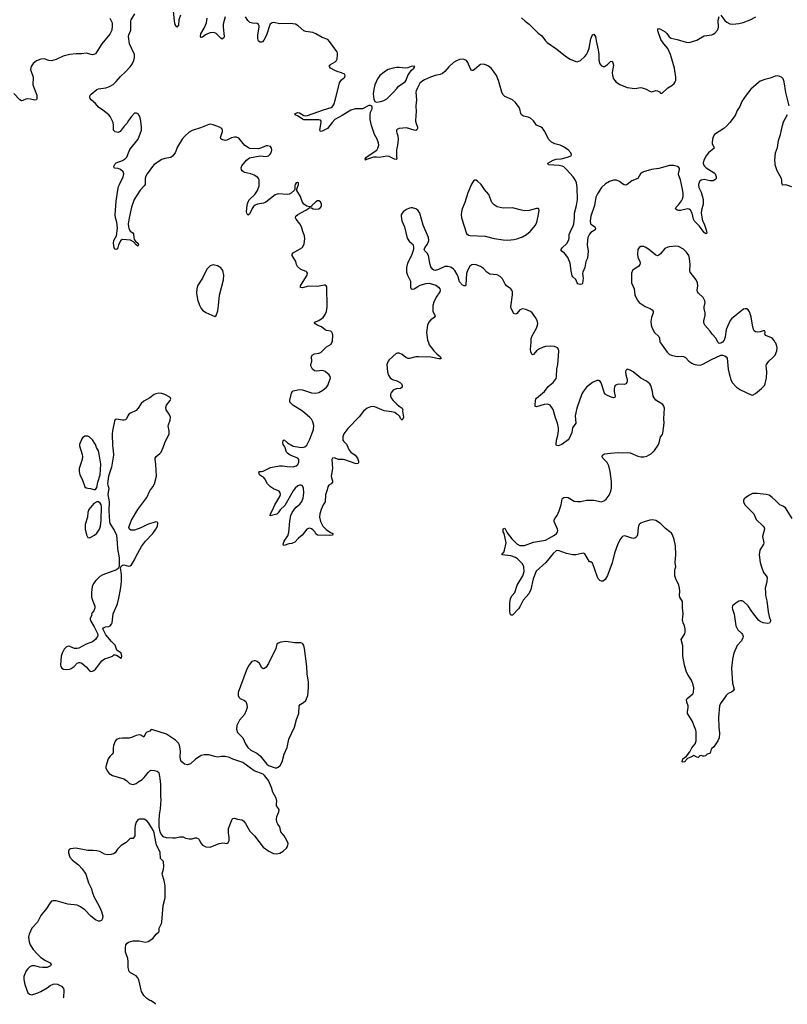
# Model space of a CAD drawing. Header units: inches. Extents: x 1174277 to 1307032, y 522670 to 678486.
# Tile 3 of 121: x 1185008 to 1195170, y 531242 to 544271. Entities that reach past the tile are written whole.
import ezdxf

# ---------------------------------------------------------------- set-up
doc = ezdxf.new("R2010")
doc.units = ezdxf.units.IN
doc.header["$MEASUREMENT"] = 0
for name, color, linetype in [('B1583', 7, 'Continuous'), ('B1584', 7, 'Continuous'), ('B1593', 7, 'Continuous'), ('B1594', 7, 'Continuous')]:
    doc.layers.add(name, color=color, linetype=linetype)

msp = doc.modelspace()

# ---------------------------------------------------------------- linework, layer by layer
at = {"layer": 'B1583', "color": 6}
for points, elevation in [([(1190000, 539053), (1189972, 539072), (1189930, 539083), (1189833, 539093), (1189710, 539149), (1189690, 539153), (1189650, 539148), (1189610, 539132), (1189558, 539090), (1189503, 539017), (1189350, 538859), (1189300, 538790), (1189285, 538750), (1189287, 538707), (1189298, 538690), (1189334, 538654), (1189370, 538573), (1189390, 538549), (1189450, 538510), (1189479, 538470), (1189494, 538430), (1189494, 538406), (1189490, 538398), (1189470, 538393), (1189450, 538396), (1189314, 538446), (1189290, 538451), (1189230, 538453), (1189170, 538473), (1189150, 538470), (1189139, 538450), (1189151, 538331), (1189133, 538230), (1189135, 538210), (1189150, 538170), (1189149, 538150), (1189130, 538130), (1189099, 538110), (1189089, 538091), (1189079, 538050), (1189055, 537985), (1189051, 537890), (1189027, 537850), (1189001, 537790), (1188982, 537730), (1188978, 537690), (1188991, 537630), (1189022, 537570), (1189063, 537523), (1189123, 537483), (1189154, 537470), (1189151, 537450), (1189110, 537446), (1188950, 537450), (1188930, 537468), (1188918, 537490), (1188890, 537521), (1188870, 537535), (1188850, 537541), (1188830, 537540), (1188810, 537529), (1188748, 537450), (1188698, 537410), (1188650, 537359), (1188610, 537340), (1188570, 537337), (1188510, 537314), (1188499, 537319), (1188496, 537330), (1188509, 537370), (1188557, 537443), (1188573, 537487), (1188583, 537637), (1188597, 537710), (1188617, 537750), (1188647, 537793), (1188670, 537820), (1188718, 537862), (1188744, 537896), (1188759, 537941), (1188770, 538010), (1188767, 538070), (1188750, 538103), (1188733, 538113), (1188710, 538113), (1188690, 538101), (1188655, 538070), (1188630, 538038), (1188516, 537844), (1188457, 537783), (1188430, 537746), (1188410, 537729), (1188324, 537704), (1188322, 537710), (1188329, 537730), (1188361, 537790), (1188385, 537850), (1188450, 537960), (1188459, 537990), (1188457, 538010), (1188443, 538030), (1188370, 538063), (1188330, 538089), (1188306, 538110), (1188289, 538130), (1188255, 538195), (1188235, 538215), (1188207, 538230), (1188184, 538250), (1188174, 538286), (1188186, 538294), (1188210, 538292), (1188230, 538298), (1188330, 538344), (1188448, 538368), (1188488, 538368), (1188550, 538358), (1188630, 538355), (1188670, 538365), (1188690, 538384), (1188704, 538416), (1188704, 538450), (1188692, 538470), (1188590, 538510), (1188554, 538534), (1188542, 538550), (1188517, 538617), (1188498, 538650), (1188493, 538670), (1188498, 538702), (1188510, 538712), (1188554, 538670), (1188630, 538627), (1188710, 538612), (1188750, 538610), (1188783, 538617), (1188810, 538642), (1188850, 538719), (1188897, 538850), (1188902, 538902), (1188888, 538950), (1188870, 538983), (1188850, 539007), (1188752, 539090), (1188625, 539170), (1188596, 539196), (1188586, 539210), (1188583, 539237), (1188605, 539330), (1188619, 539350), (1188630, 539358), (1188710, 539379), (1188750, 539375), (1188870, 539333), (1188930, 539330), (1188970, 539339), (1189022, 539370), (1189071, 539410), (1189088, 539430), (1189121, 539530), (1189119, 539550), (1189106, 539570), (1189054, 539614), (1189030, 539625), (1189010, 539627), (1188942, 539622), (1188910, 539626), (1188885, 539645), (1188863, 539690), (1188863, 539710), (1188875, 539750), (1188872, 539810), (1188882, 539830), (1188911, 539849), (1188970, 539859), (1188993, 539867), (1189070, 539942), (1189130, 539979), (1189141, 540000)], 800), ([(1190000, 539855), (1189990, 539852), (1189900, 539770), (1189885, 539750), (1189869, 539710), (1189879, 539610), (1189890, 539568), (1189914, 539530), (1189942, 539510), (1190000, 539490)], 800), ([(1190000, 539387), (1189990, 539385), (1189953, 539367), (1189921, 539330), (1189916, 539310), (1189918, 539290), (1189930, 539258), (1189953, 539230), (1190000, 539185)], 800), ([(1186808, 531242), (1186808, 531250), (1186749, 531289), (1186730, 531294), (1186690, 531319), (1186650, 531357), (1186621, 531410), (1186584, 531564), (1186570, 531594), (1186550, 531617), (1186477, 531657), (1186458, 531678), (1186442, 531730), (1186443, 531810), (1186438, 531850), (1186407, 531930), (1186407, 531990), (1186412, 532028), (1186430, 532051), (1186450, 532066), (1186510, 532081), (1186590, 532080), (1186670, 532066), (1186710, 532073), (1186770, 532111), (1186813, 532170), (1186850, 532201), (1186855, 532210), (1186856, 532250), (1186885, 532310), (1186890, 532330), (1186909, 532550), (1186932, 532650), (1186935, 532685), (1186934, 532810), (1186920, 532880), (1186897, 532950), (1186894, 532970), (1186912, 533030), (1186916, 533064), (1186910, 533130), (1186872, 533172), (1186866, 533250), (1186821, 533350), (1186809, 533390), (1186789, 533510), (1186779, 533539), (1186718, 533638), (1186692, 533670), (1186654, 533690), (1186630, 533693), (1186590, 533692), (1186570, 533684), (1186550, 533650), (1186537, 533610), (1186531, 533571), (1186531, 533470), (1186510, 533438), (1186470, 533434), (1186417, 533383), (1186350, 533345), (1186304, 533296), (1186270, 533247), (1186250, 533232), (1186217, 533223), (1186170, 533220), (1186130, 533230), (1186070, 533262), (1186030, 533274), (1185979, 533279), (1185910, 533277), (1185750, 533307), (1185679, 533301), (1185661, 533290), (1185655, 533270), (1185654, 533246), (1185671, 533190), (1185707, 533150), (1185788, 533088), (1185835, 533035), (1185884, 532964), (1185917, 532850), (1185960, 532770), (1185968, 532728), (1185989, 532670), (1186065, 532530), (1186092, 532470), (1186108, 532410), (1186103, 532377), (1186091, 532349), (1186070, 532341), (1186050, 532341), (1186010, 532361), (1185952, 532410), (1185870, 532494), (1185813, 532533), (1185770, 532555), (1185647, 532567), (1185490, 532611), (1185450, 532612), (1185430, 532605), (1185410, 532586), (1185364, 532510), (1185290, 532415), (1185246, 532330), (1185170, 532250), (1185132, 532170), (1185125, 532130), (1185133, 532070), (1185148, 532030), (1185187, 531967), (1185238, 531910), (1185290, 531862), (1185350, 531821), (1185411, 531790), (1185426, 531770), (1185415, 531750), (1185370, 531728), (1185310, 531728), (1185270, 531735), (1185210, 531752), (1185170, 531751), (1185143, 531737), (1185113, 531707), (1185096, 531684), (1185070, 531630), (1185065, 531610), (1185064, 531570), (1185074, 531506), (1185114, 531394), (1185136, 531376), (1185170, 531369), (1185250, 531394), (1185290, 531410), (1185370, 531459), (1185410, 531490), (1185450, 531509), (1185472, 531512), (1185510, 531510), (1185563, 531483), (1185588, 531450), (1185592, 531430), (1185586, 531330), (1185585, 531327)], 900)]:
    msp.add_lwpolyline(points, dxfattribs=dict(at, elevation=elevation))
at = {"layer": 'B1583', "color": 6, "elevation": 900}
for points in [[(1186850, 539327), (1186810, 539321), (1186787, 539310), (1186731, 539269), (1186650, 539222), (1186615, 539190), (1186577, 539130), (1186550, 539100), (1186474, 539066), (1186454, 539050), (1186438, 539030), (1186421, 538990), (1186410, 538978), (1186390, 538970), (1186370, 538970), (1186290, 538986), (1186270, 538979), (1186262, 538958), (1186238, 538830), (1186234, 538786), (1186237, 538630), (1186247, 538570), (1186251, 538509), (1186224, 538350), (1186183, 538230), (1186170, 538130), (1186173, 538110), (1186189, 538070), (1186177, 537990), (1186193, 537890), (1186186, 537770), (1186196, 537630), (1186203, 537603), (1186258, 537518), (1186289, 537449), (1186300, 537350), (1186302, 537270), (1186324, 537150), (1186324, 537036), (1186311, 537010), (1186290, 536990), (1186110, 536925), (1186070, 536904), (1186015, 536850), (1185986, 536810), (1185969, 536771), (1185959, 536690), (1185960, 536630), (1185975, 536575), (1186001, 536510), (1186001, 536490), (1185991, 536449), (1185961, 536419), (1185958, 536410), (1185962, 536390), (1185942, 536350), (1185942, 536338), (1185950, 536312), (1185996, 536236), (1186036, 536150), (1186041, 536130), (1186039, 536110), (1186027, 536090), (1186010, 536070), (1185970, 536040), (1185890, 536007), (1185790, 535953), (1185770, 535949), (1185732, 535952), (1185670, 535978), (1185650, 535979), (1185628, 535972), (1185598, 535942), (1185572, 535888), (1185559, 535850), (1185551, 535791), (1185547, 535730), (1185551, 535711), (1185565, 535690), (1185590, 535676), (1185630, 535674), (1185670, 535677), (1185690, 535684), (1185730, 535710), (1185770, 535758), (1185790, 535765), (1185804, 535764), (1185830, 535754), (1185890, 535707), (1185930, 535656), (1185950, 535647), (1185970, 535651), (1185990, 535661), (1186010, 535677), (1186095, 535785), (1186130, 535813), (1186190, 535831), (1186238, 535850), (1186255, 535865), (1186270, 535866), (1186290, 535861), (1186350, 535823), (1186355, 535825), (1186359, 535850), (1186350, 535889), (1186330, 535907), (1186310, 535913), (1186293, 535930), (1186270, 535995), (1186222, 536042), (1186150, 536130), (1186109, 536211), (1186118, 536222), (1186142, 536238), (1186190, 536243), (1186204, 536250), (1186224, 536270), (1186231, 536289), (1186247, 536410), (1186301, 536539), (1186322, 536618), (1186341, 536730), (1186354, 536830), (1186354, 536930), (1186344, 537016), (1186355, 537045), (1186367, 537053), (1186385, 537055), (1186450, 537040), (1186470, 537044), (1186490, 537059), (1186530, 537122), (1186550, 537170), (1186619, 537301), (1186673, 537370), (1186770, 537470), (1186810, 537527), (1186831, 537571), (1186835, 537615), (1186830, 537623), (1186810, 537626), (1186702, 537590), (1186610, 537547), (1186530, 537518), (1186494, 537514), (1186478, 537518), (1186461, 537530), (1186454, 537550), (1186464, 537590), (1186490, 537646), (1186572, 537790), (1186689, 537950), (1186730, 538038), (1186772, 538090), (1186793, 538127), (1186817, 538230), (1186812, 538390), (1186800, 538450), (1186801, 538470), (1186816, 538490), (1186865, 538530), (1186879, 538550), (1186909, 538610), (1186936, 538684), (1186980, 538770), (1186986, 538790), (1186987, 538830), (1186975, 538890), (1186979, 538910), (1187002, 538970), (1187005, 539010), (1186988, 539050), (1186947, 539110), (1186943, 539137), (1186952, 539170), (1186998, 539230), (1187007, 539250), (1187001, 539270), (1186994, 539274), (1186929, 539310), (1186890, 539325)], [(1185910, 538758), (1185870, 538758), (1185841, 538739), (1185830, 538724), (1185799, 538650), (1185801, 538630), (1185836, 538516), (1185839, 538490), (1185835, 538450), (1185794, 538330), (1185795, 538290), (1185806, 538250), (1185835, 538190), (1185870, 538090), (1185890, 538076), (1185910, 538070), (1185946, 538066), (1185990, 538053), (1186010, 538053), (1186030, 538081), (1186043, 538150), (1186075, 538250), (1186081, 538390), (1186062, 538522), (1186050, 538564), (1186023, 538610), (1186010, 538650), (1185970, 538712), (1185929, 538750)], [(1186050, 537890), (1186030, 537890), (1185990, 537870), (1185923, 537790), (1185910, 537750), (1185906, 537690), (1185874, 537590), (1185873, 537530), (1185893, 537453), (1185910, 537421), (1185930, 537415), (1185950, 537422), (1185999, 537450), (1186030, 537476), (1186065, 537530), (1186077, 537570), (1186088, 537650), (1186091, 537831), (1186088, 537850), (1186074, 537874)], [(1188530, 536043), (1188465, 536035), (1188430, 536022), (1188413, 536007), (1188397, 535950), (1188303, 535750), (1188270, 535702), (1188250, 535684), (1188230, 535679), (1188213, 535693), (1188182, 535750), (1188150, 535780), (1188130, 535788), (1188110, 535789), (1188082, 535778), (1188062, 535758), (1188038, 535722), (1188004, 535656), (1187901, 535370), (1187900, 535330), (1187908, 535308), (1187928, 535288), (1187984, 535264), (1188002, 535250), (1188017, 535210), (1188020, 535170), (1188008, 535130), (1187983, 535077), (1187920, 535000), (1187882, 534930), (1187879, 534881), (1187890, 534839), (1187960, 534770), (1187996, 534690), (1188030, 534640), (1188070, 534606), (1188147, 534567), (1188190, 534531), (1188280, 534420), (1188301, 534401), (1188390, 534373), (1188410, 534370), (1188430, 534379), (1188456, 534404), (1188482, 534450), (1188510, 534551), (1188550, 534638), (1188570, 534750), (1188648, 534910), (1188673, 535010), (1188705, 535090), (1188708, 535190), (1188721, 535210), (1188765, 535235), (1188796, 535264), (1188823, 535330), (1188831, 535430), (1188832, 535510), (1188812, 535612), (1188808, 535710), (1188780, 535950), (1188770, 535990), (1188758, 536010), (1188750, 536018), (1188730, 536025), (1188650, 536023)], [(1186750, 534878), (1186730, 534858), (1186690, 534842), (1186674, 534826), (1186650, 534778), (1186610, 534804), (1186589, 534809), (1186550, 534799), (1186490, 534772), (1186456, 534764), (1186370, 534763), (1186323, 534757), (1186290, 534744), (1186270, 534722), (1186250, 534666), (1186244, 534630), (1186244, 534570), (1186233, 534550), (1186200, 534520), (1186178, 534490), (1186150, 534390), (1186150, 534370), (1186164, 534330), (1186194, 534294), (1186238, 534270), (1186385, 534225), (1186422, 534202), (1186463, 534163), (1186490, 534153), (1186510, 534152), (1186550, 534164), (1186570, 534183), (1186630, 534215), (1186658, 534242), (1186710, 534311), (1186730, 534331), (1186750, 534338), (1186794, 534334), (1186830, 534326), (1186848, 534308), (1186864, 534230), (1186873, 534150), (1186874, 533990), (1186878, 533950), (1186867, 533830), (1186854, 533750), (1186848, 533670), (1186850, 533590), (1186862, 533522), (1186884, 533484), (1186904, 533464), (1186949, 533449), (1187037, 533443), (1187070, 533444), (1187130, 533456), (1187170, 533456), (1187201, 533441), (1187251, 533431), (1187290, 533431), (1187330, 533444), (1187350, 533444), (1187370, 533435), (1187382, 533422), (1187402, 533382), (1187427, 533347), (1187470, 533325), (1187530, 533323), (1187650, 533370), (1187676, 533376), (1187698, 533378), (1187750, 533371), (1187770, 533382), (1187779, 533410), (1187779, 533450), (1187772, 533510), (1187773, 533570), (1187822, 533690), (1187830, 533701), (1187850, 533705), (1187890, 533693), (1187950, 533684), (1187971, 533670), (1187996, 533636), (1188055, 533535), (1188116, 533470), (1188230, 533323), (1188307, 533267), (1188370, 533236), (1188410, 533234), (1188450, 533244), (1188495, 533270), (1188542, 533310), (1188555, 533330), (1188561, 533370), (1188545, 533410), (1188509, 533470), (1188466, 533526), (1188453, 533590), (1188424, 533624), (1188410, 533650), (1188407, 533690), (1188412, 533728), (1188439, 533790), (1188442, 533810), (1188433, 533833), (1188407, 533870), (1188406, 533890), (1188414, 533930), (1188403, 533970), (1188358, 534050), (1188342, 534110), (1188303, 534203), (1188251, 534271), (1188230, 534289), (1188114, 534330), (1187960, 534440), (1187830, 534485), (1187786, 534506), (1187730, 534520), (1187679, 534521), (1187630, 534514), (1187590, 534520), (1187510, 534545), (1187450, 534544), (1187410, 534533), (1187382, 534518), (1187336, 534484), (1187270, 534422), (1187230, 534412), (1187190, 534421), (1187153, 534450), (1187141, 534470), (1187132, 534510), (1187136, 534590), (1187130, 534650), (1187124, 534670), (1187110, 534696), (1187070, 534735), (1186950, 534817), (1186770, 534875)]]:
    msp.add_lwpolyline(points, close=True, dxfattribs=at)
at = {"layer": 'B1584', "color": 6}
for points, elevation in [([(1189141, 540000), (1189148, 540012), (1189155, 540095), (1189150, 540119), (1189138, 540138), (1189128, 540148), (1189070, 540156), (1189050, 540166), (1189005, 540205), (1188944, 540230), (1188913, 540250), (1188912, 540270), (1188970, 540291), (1189026, 540330), (1189053, 540370), (1189069, 540410), (1189078, 540470), (1189075, 540735), (1189066, 540750), (1189050, 540757), (1189037, 540757), (1188950, 540742), (1188830, 540745), (1188750, 540723), (1188726, 540726), (1188727, 540747), (1188737, 540770), (1188814, 540890), (1188816, 540916), (1188811, 540931), (1188800, 540940), (1188730, 540963), (1188684, 541004), (1188671, 541030), (1188663, 541070), (1188616, 541150), (1188616, 541170), (1188630, 541184), (1188741, 541250), (1188757, 541263), (1188774, 541306), (1188783, 541370), (1188780, 541410), (1188755, 541470), (1188740, 541530), (1188717, 541570), (1188670, 541630), (1188661, 541650), (1188665, 541670), (1188690, 541693), (1188798, 541750), (1188850, 541787), (1188870, 541783), (1188891, 541770), (1188930, 541762), (1188970, 541767), (1188996, 541790), (1189005, 541810), (1189004, 541830), (1188990, 541859), (1188970, 541874), (1188950, 541873), (1188930, 541860), (1188876, 541810), (1188870, 541799), (1188850, 541793), (1188810, 541805), (1188770, 541828), (1188746, 541866), (1188726, 541930), (1188678, 542010), (1188675, 542030), (1188700, 542090), (1188701, 542110), (1188690, 542118), (1188670, 542113), (1188656, 542090), (1188651, 542070), (1188652, 542030), (1188644, 542016), (1188603, 541977), (1188576, 541964), (1188550, 541959), (1188430, 541966), (1188390, 541952), (1188266, 541854), (1188237, 541843), (1188155, 541830), (1188124, 541816), (1188103, 541797), (1188087, 541773), (1188050, 541697), (1188030, 541685), (1188014, 541710), (1188010, 541730), (1188019, 541810), (1188029, 541850), (1188052, 541890), (1188122, 541958), (1188158, 542010), (1188176, 542070), (1188180, 542150), (1188171, 542170), (1188161, 542181), (1188112, 542212), (1188070, 542230), (1187990, 542247), (1187970, 542256), (1187952, 542270), (1187943, 542283), (1187938, 542310), (1187950, 542336), (1188009, 542411), (1188050, 542441), (1188190, 542468), (1188270, 542460), (1188300, 542470), (1188323, 542490), (1188335, 542510), (1188344, 542550), (1188343, 542570), (1188330, 542591), (1188290, 542603), (1188270, 542600), (1188210, 542574), (1188170, 542563), (1188050, 542568), (1188010, 542591), (1187990, 542608), (1187910, 542703), (1187876, 542716), (1187850, 542716), (1187810, 542707), (1187750, 542676), (1187730, 542674), (1187684, 542684), (1187672, 542692), (1187667, 542710), (1187691, 542790), (1187692, 542810), (1187683, 542830), (1187652, 542850), (1187570, 542878), (1187530, 542887), (1187510, 542885), (1187402, 542838), (1187290, 542805), (1187250, 542782), (1187193, 542730), (1187161, 542690), (1187099, 542590), (1187065, 542510), (1187030, 542463), (1187010, 542449), (1186930, 542433), (1186890, 542419), (1186790, 542355), (1186767, 542330), (1186696, 542230), (1186675, 542190), (1186670, 542170), (1186671, 542110), (1186667, 542090), (1186655, 542070), (1186603, 542017), (1186525, 541890), (1186490, 541790), (1186458, 541650), (1186445, 541570), (1186447, 541530), (1186452, 541510), (1186472, 541472), (1186505, 541450), (1186516, 541436), (1186517, 541390), (1186524, 541364), (1186539, 541339), (1186577, 541310), (1186582, 541290), (1186570, 541276), (1186550, 541291), (1186513, 541333), (1186473, 541353), (1186370, 541361), (1186349, 541351), (1186315, 541290), (1186302, 541238), (1186290, 541228), (1186270, 541233), (1186259, 541250), (1186248, 541312), (1186256, 541350), (1186288, 541412), (1186301, 541510), (1186292, 541590), (1186276, 541650), (1186272, 541690), (1186285, 541870), (1186301, 541990), (1186317, 542063), (1186328, 542092), (1186379, 542190), (1186386, 542230), (1186376, 542256), (1186344, 542290), (1186310, 542302), (1186266, 542306), (1186259, 542310), (1186256, 542330), (1186270, 542364), (1186284, 542376), (1186370, 542407), (1186410, 542432), (1186427, 542453), (1186447, 542510), (1186468, 542552), (1186578, 542690), (1186619, 542810), (1186622, 542850), (1186613, 542930), (1186603, 542970), (1186580, 543020), (1186555, 543035), (1186530, 543032), (1186490, 542990), (1186450, 542937), (1186425, 542895), (1186390, 542862), (1186338, 542790), (1186310, 542777), (1186270, 542787), (1186249, 542810), (1186252, 542870), (1186245, 542910), (1186204, 542990), (1186189, 543010), (1186110, 543073), (1186052, 543112), (1186010, 543161), (1185956, 543210), (1185943, 543230), (1185937, 543250), (1185942, 543270), (1185954, 543286), (1186031, 543349), (1186050, 543357), (1186150, 543368), (1186195, 543385), (1186245, 543415), (1186286, 543454), (1186342, 543518), (1186410, 543579), (1186470, 543645), (1186497, 543683), (1186518, 543730), (1186528, 543770), (1186526, 543810), (1186463, 543950), (1186448, 544050), (1186451, 544070), (1186478, 544130), (1186479, 544250), (1186484, 544270), (1186532, 544350)], 800), ([(1187138, 544330), (1187116, 544270), (1187110, 544200), (1187090, 544172), (1187067, 544207), (1187057, 544250), (1187046, 544390)], 700), ([(1186202, 544290), (1186231, 544230), (1186234, 544190), (1186228, 544130), (1186201, 544079), (1186097, 543950), (1186010, 543820), (1185990, 543809), (1185970, 543806), (1185890, 543826), (1185830, 543818), (1185757, 543817), (1185671, 543809), (1185584, 543790), (1185490, 543744), (1185430, 543727), (1185392, 543732), (1185330, 543751), (1185290, 543750), (1185230, 543725), (1185186, 543690), (1185161, 543650), (1185150, 543610), (1185186, 543510), (1185182, 543410), (1185234, 543270), (1185237, 543230), (1185229, 543211), (1185210, 543204), (1185150, 543221), (1185110, 543223), (1185090, 543219), (1185050, 543201), (1185030, 543199), (1185010, 543212), (1184932, 543292)], 800), ([(1187726, 544310), (1187703, 544210), (1187702, 544170), (1187713, 544050), (1187709, 544031), (1187699, 544021), (1187690, 544015), (1187670, 544025), (1187610, 544086), (1187590, 544097), (1187570, 544102), (1187530, 544097), (1187495, 544085), (1187469, 544071), (1187430, 544040), (1187410, 544033), (1187401, 544050), (1187405, 544085), (1187450, 544159), (1187481, 544230), (1187491, 544290)], 700), ([(1190000, 542428), (1189997, 542423), (1189990, 542420), (1189970, 542424), (1189899, 542459), (1189870, 542465), (1189770, 542448), (1189733, 542453), (1189690, 542450), (1189600, 542420), (1189586, 542410), (1189582, 542430), (1189599, 542450), (1189621, 542470), (1189735, 542545), (1189751, 542569), (1189761, 542610), (1189759, 542639), (1189742, 542690), (1189707, 542750), (1189690, 542790), (1189665, 542870), (1189648, 542948), (1189647, 543013), (1189654, 543046), (1189673, 543093), (1189674, 543114), (1189668, 543128), (1189650, 543136), (1189630, 543133), (1189547, 543093), (1189450, 543089), (1189390, 543074), (1189279, 543001), (1189179, 542950), (1189143, 542910), (1189082, 542830), (1189010, 542796), (1188993, 542793), (1188990, 542793), (1188983, 542810), (1189001, 542910), (1188999, 542930), (1188990, 542942), (1188967, 542947), (1188770, 542946), (1188750, 542954), (1188694, 542994), (1188656, 543010), (1188656, 543030), (1188690, 543041), (1188710, 543038), (1188770, 543003), (1188790, 542999), (1188819, 543001), (1189030, 543080), (1189130, 543108), (1189150, 543123), (1189165, 543150), (1189190, 543220), (1189243, 543437), (1189266, 543474), (1189314, 543510), (1189318, 543530), (1189306, 543550), (1189270, 543568), (1189210, 543584), (1189178, 543598), (1189124, 543630), (1189108, 543650), (1189111, 543670), (1189121, 543679), (1189185, 543715), (1189201, 543730), (1189210, 543750), (1189215, 543810), (1189214, 543830), (1189205, 543850), (1189110, 543983), (1189087, 544007), (1189010, 544036), (1188930, 544084), (1188890, 544101), (1188794, 544114), (1188770, 544122), (1188695, 544190), (1188659, 544210), (1188590, 544219), (1188450, 544217), (1188370, 544233), (1188350, 544230), (1188326, 544210), (1188315, 544190), (1188275, 544065), (1188242, 543998), (1188222, 543978), (1188210, 543972), (1188190, 543972), (1188170, 543987), (1188161, 544021), (1188161, 544070), (1188179, 544170), (1188176, 544190), (1188168, 544208), (1188150, 544219), (1188090, 544224), (1188055, 544235), (1188030, 544260), (1187999, 544310)], 700), ([(1190000, 543636), (1189950, 543631), (1189888, 543610), (1189850, 543591), (1189774, 543530), (1189746, 543490), (1189711, 543410), (1189694, 543350), (1189688, 543288), (1189698, 543218), (1189709, 543189), (1189730, 543179), (1189790, 543187), (1189830, 543200), (1189870, 543223), (1189958, 543310), (1190000, 543361)], 700), ([(1190000, 542812), (1189998, 542810), (1189995, 542790), (1190000, 542775)], 700), ([(1190000, 542566), (1189996, 542550), (1189996, 542456), (1190000, 542436)], 700)]:
    msp.add_lwpolyline(points, dxfattribs=dict(at, elevation=elevation))
at = {"layer": 'B1584', "color": 6, "elevation": 900}
msp.add_lwpolyline([(1187570, 541025), (1187530, 541012), (1187510, 540997), (1187487, 540970), (1187426, 540850), (1187363, 540750), (1187352, 540710), (1187348, 540650), (1187363, 540570), (1187390, 540492), (1187412, 540450), (1187430, 540429), (1187470, 540397), (1187590, 540343), (1187610, 540356), (1187630, 540418), (1187642, 540490), (1187653, 540627), (1187708, 540830), (1187711, 540890), (1187698, 540950), (1187670, 540988), (1187627, 541013)], close=True, dxfattribs=at)
at = {"layer": 'B1593', "color": 6, "elevation": 800}
for points in [[(1190418, 540000), (1190430, 539967), (1190489, 539890), (1190529, 539849), (1190578, 539810), (1190589, 539790), (1190577, 539783), (1190557, 539783), (1190450, 539807), (1190289, 539811), (1190250, 539810), (1190170, 539786), (1190150, 539787), (1190121, 539801), (1190070, 539842), (1190030, 539860), (1190010, 539859), (1190000, 539855)], [(1195233, 537670), (1195144, 537810), (1195112, 537832), (1195070, 537851), (1195015, 537910), (1194970, 537950), (1194930, 537977), (1194890, 537990), (1194770, 538000), (1194710, 537999), (1194670, 537981), (1194621, 537950), (1194599, 537930), (1194589, 537910), (1194589, 537890), (1194608, 537850), (1194728, 537730), (1194756, 537656), (1194851, 537570), (1194864, 537550), (1194869, 537530), (1194842, 537430), (1194858, 537350), (1194854, 537330), (1194807, 537250), (1194798, 537190), (1194809, 537090), (1194827, 537030), (1194856, 536956), (1194891, 536910), (1194901, 536890), (1194899, 536830), (1194877, 536750), (1194883, 536690), (1194881, 536650), (1194899, 536579), (1194915, 536435), (1194935, 536355), (1194946, 536330), (1194948, 536310), (1194933, 536287), (1194910, 536282), (1194850, 536291), (1194810, 536307), (1194787, 536327), (1194698, 536438), (1194650, 536514), (1194590, 536574), (1194570, 536581), (1194550, 536581), (1194530, 536575), (1194487, 536550), (1194446, 536514), (1194441, 536490), (1194443, 536470), (1194464, 536404), (1194490, 536250), (1194516, 536196), (1194569, 536149), (1194577, 536137), (1194584, 536110), (1194582, 536090), (1194561, 536050), (1194508, 535990), (1194460, 535890), (1194442, 535810), (1194430, 535690), (1194445, 535490), (1194465, 535410), (1194452, 535390), (1194430, 535371), (1194387, 535353), (1194359, 535330), (1194335, 535290), (1194290, 535232), (1194273, 535190), (1194259, 535041), (1194262, 534910), (1194271, 534830), (1194267, 534770), (1194250, 534728), (1194198, 534650), (1194170, 534629), (1194162, 534618), (1194150, 534564), (1194110, 534554), (1194087, 534530), (1194070, 534524), (1194050, 534525), (1194030, 534535), (1194011, 534530), (1193990, 534507), (1193970, 534511), (1193930, 534533), (1193892, 534510), (1193847, 534493), (1193810, 534449), (1193785, 534445), (1193779, 534450), (1193788, 534490), (1193836, 534524), (1193878, 534582), (1193906, 534634), (1193951, 534690), (1193962, 534730), (1193961, 534850), (1193958, 534870), (1193912, 534992), (1193850, 535090), (1193847, 535110), (1193858, 535170), (1193857, 535190), (1193838, 535238), (1193833, 535270), (1193843, 535290), (1193919, 535350), (1193927, 535370), (1193933, 535430), (1193925, 535470), (1193901, 535530), (1193857, 535597), (1193837, 535637), (1193808, 535730), (1193785, 535850), (1193786, 535986), (1193766, 536070), (1193814, 536146), (1193819, 536170), (1193819, 536210), (1193810, 536250), (1193791, 536291), (1193783, 536330), (1193793, 536410), (1193780, 536490), (1193782, 536570), (1193746, 536630), (1193743, 536650), (1193748, 536710), (1193744, 536750), (1193732, 536790), (1193692, 536870), (1193682, 536910), (1193679, 536990), (1193694, 537030), (1193685, 537090), (1193695, 537190), (1193688, 537308), (1193674, 537394), (1193650, 537455), (1193636, 537477), (1193616, 537496), (1193556, 537536), (1193490, 537604), (1193430, 537645), (1193390, 537654), (1193350, 537649), (1193274, 537626), (1193230, 537608), (1193209, 537590), (1193200, 537570), (1193194, 537550), (1193187, 537453), (1193177, 537430), (1193163, 537417), (1193150, 537408), (1193130, 537404), (1193110, 537408), (1193030, 537438), (1193010, 537440), (1192990, 537434), (1192977, 537423), (1192951, 537390), (1192920, 537320), (1192883, 537210), (1192850, 537082), (1192790, 536916), (1192758, 536862), (1192730, 536839), (1192710, 536841), (1192690, 536850), (1192669, 536869), (1192655, 536895), (1192619, 537010), (1192590, 537081), (1192570, 537096), (1192550, 537098), (1192490, 537201), (1192470, 537210), (1192450, 537209), (1192370, 537190), (1192330, 537189), (1192246, 537206), (1192150, 537244), (1192130, 537248), (1192110, 537242), (1192070, 537207), (1191971, 537089), (1191845, 536975), (1191807, 536870), (1191774, 536730), (1191750, 536672), (1191672, 536590), (1191635, 536510), (1191610, 536475), (1191530, 536393), (1191510, 536389), (1191499, 536410), (1191496, 536450), (1191495, 536550), (1191506, 536610), (1191528, 536650), (1191562, 536690), (1191594, 536790), (1191669, 536910), (1191684, 536970), (1191683, 537030), (1191665, 537070), (1191596, 537136), (1191570, 537154), (1191510, 537178), (1191389, 537190), (1191398, 537202), (1191398, 537210), (1191415, 537225), (1191428, 537250), (1191446, 537350), (1191420, 537470), (1191410, 537493), (1191407, 537510), (1191410, 537535), (1191430, 537544), (1191461, 537481), (1191521, 537401), (1191590, 537333), (1191630, 537315), (1191650, 537311), (1191690, 537312), (1191810, 537358), (1191970, 537385), (1192089, 537450), (1192114, 537470), (1192129, 537490), (1192131, 537510), (1192126, 537530), (1192085, 537630), (1192082, 537650), (1192090, 537670), (1192124, 537710), (1192150, 537770), (1192178, 537850), (1192190, 537930), (1192199, 537940), (1192212, 537948), (1192247, 537953), (1192270, 537949), (1192350, 537901), (1192393, 537893), (1192430, 537896), (1192510, 537913), (1192550, 537915), (1192610, 537913), (1192710, 537892), (1192750, 537907), (1192770, 537925), (1192810, 537979), (1192833, 538030), (1192841, 538070), (1192841, 538161), (1192826, 538290), (1192807, 538367), (1192783, 538410), (1192728, 538470), (1192719, 538490), (1192722, 538510), (1192750, 538525), (1192830, 538536), (1192930, 538542), (1192990, 538539), (1193050, 538545), (1193090, 538538), (1193190, 538497), (1193230, 538488), (1193270, 538486), (1193310, 538493), (1193371, 538529), (1193411, 538570), (1193458, 538642), (1193473, 538670), (1193491, 538749), (1193517, 538783), (1193522, 538798), (1193538, 538930), (1193536, 538990), (1193544, 539130), (1193537, 539157), (1193520, 539180), (1193430, 539237), (1193405, 539265), (1193395, 539290), (1193385, 539350), (1193361, 539430), (1193349, 539450), (1193307, 539487), (1193230, 539528), (1193131, 539610), (1193090, 539633), (1193050, 539646), (1193031, 539630), (1193029, 539611), (1193033, 539570), (1193049, 539510), (1193051, 539490), (1193047, 539470), (1193030, 539450), (1193010, 539445), (1192930, 539446), (1192910, 539441), (1192892, 539428), (1192881, 539410), (1192876, 539390), (1192877, 539350), (1192890, 539290), (1192887, 539273), (1192882, 539270), (1192870, 539267), (1192850, 539272), (1192790, 539296), (1192757, 539317), (1192750, 539330), (1192707, 539467), (1192690, 539490), (1192675, 539495), (1192650, 539497), (1192590, 539470), (1192510, 539407), (1192470, 539356), (1192450, 539320), (1192385, 539130), (1192362, 539030), (1192369, 538930), (1192327, 538870), (1192316, 538810), (1192283, 538730), (1192269, 538710), (1192185, 538650), (1192136, 538630), (1192114, 538634), (1192110, 538650), (1192113, 538707), (1192133, 538770), (1192140, 538830), (1192140, 538870), (1192128, 538930), (1192102, 539002), (1192072, 539112), (1192030, 539169), (1192010, 539180), (1191990, 539183), (1191950, 539178), (1191850, 539147), (1191832, 539152), (1191830, 539170), (1191836, 539230), (1191841, 539250), (1191850, 539264), (1191957, 539350), (1192005, 539415), (1192069, 539470), (1192110, 539522), (1192116, 539550), (1192119, 539650), (1192131, 539709), (1192141, 539821), (1192146, 539890), (1192142, 539910), (1192126, 539930), (1192086, 539946), (1192030, 539951), (1191970, 539944), (1191930, 539934), (1191890, 539916), (1191850, 539888), (1191810, 539839), (1191790, 539838), (1191774, 539874), (1191769, 539910), (1191777, 540000)], [(1193488, 540000), (1193490, 539996), (1193580, 539870), (1193610, 539842), (1193650, 539827), (1193710, 539816), (1193770, 539820), (1193794, 539814), (1193820, 539800), (1193867, 539750), (1193904, 539724), (1193930, 539713), (1193990, 539699), (1194030, 539704), (1194050, 539712), (1194165, 539775), (1194289, 539831), (1194313, 539833), (1194344, 539824), (1194360, 539810), (1194372, 539790), (1194388, 539648), (1194400, 539590), (1194420, 539510), (1194438, 539470), (1194498, 539410), (1194550, 539372), (1194690, 539307), (1194710, 539304), (1194750, 539325), (1194827, 539390), (1194866, 539430), (1194878, 539450), (1194896, 539530), (1194897, 539610), (1194889, 539690), (1194894, 539710), (1194926, 539754), (1194979, 539801), (1195008, 539832), (1195032, 539890), (1195036, 539930), (1195033, 539950), (1195017, 539990), (1195010, 540000)], [(1194304, 540000), (1194290, 539992), (1194268, 539988), (1194254, 540000)], [(1190000, 539490), (1190010, 539486), (1190047, 539467), (1190063, 539450), (1190071, 539430), (1190073, 539410), (1190048, 539392), (1190000, 539387)], [(1190000, 539185), (1190030, 539156), (1190073, 539130), (1190078, 539110), (1190075, 539090), (1190091, 539010), (1190082, 538990), (1190069, 538970), (1190050, 538992), (1190039, 539019), (1190020, 539040), (1190000, 539053)]]:
    msp.add_lwpolyline(points, dxfattribs=at)
at = {"layer": 'B1594', "color": 6}
for points, elevation in [([(1191650, 544294), (1191699, 544250), (1191753, 544213), (1191872, 544092), (1191919, 544059), (1191967, 543990), (1191989, 543970), (1192120, 543880), (1192234, 543790), (1192297, 543750), (1192370, 543716), (1192390, 543715), (1192430, 543732), (1192490, 543782), (1192513, 543810), (1192530, 543845), (1192546, 543894), (1192570, 544019), (1192590, 544069), (1192610, 544079), (1192629, 544049), (1192638, 543990), (1192667, 543870), (1192675, 543810), (1192673, 543733), (1192686, 543686), (1192710, 543658), (1192730, 543650), (1192750, 543652), (1192790, 543676), (1192830, 543717), (1192850, 543724), (1192861, 543701), (1192867, 543670), (1192853, 543573), (1192854, 543530), (1192870, 543487), (1192903, 543443), (1192953, 543413), (1193050, 543375), (1193150, 543362), (1193230, 543372), (1193250, 543370), (1193303, 543350), (1193350, 543323), (1193370, 543318), (1193430, 543333), (1193450, 543330), (1193476, 543316), (1193490, 543300), (1193510, 543296), (1193589, 543371), (1193640, 543400), (1193670, 543426), (1193687, 543450), (1193693, 543467), (1193694, 543510), (1193676, 543630), (1193625, 543810), (1193589, 543890), (1193536, 543950), (1193494, 544010), (1193459, 544110), (1193454, 544130), (1193456, 544150), (1193470, 544154), (1193490, 544147), (1193552, 544110), (1193574, 544090), (1193605, 544045), (1193630, 544025), (1193710, 544010), (1193830, 543973), (1193870, 543969), (1193970, 543999), (1194070, 544056), (1194170, 544070), (1194190, 544078), (1194210, 544094), (1194244, 544130), (1194254, 544150), (1194257, 544170), (1194254, 544266), (1194267, 544313)], 700), ([(1194290, 544330), (1194342, 544262), (1194370, 544236), (1194410, 544218), (1194450, 544211), (1194530, 544219), (1194587, 544233), (1194680, 544270), (1194754, 544310)], 700), ([(1195193, 543130), (1195151, 543309), (1195130, 543450), (1195114, 543490), (1195094, 543510), (1195070, 543520), (1195034, 543526), (1195010, 543524), (1194942, 543498), (1194870, 543480), (1194810, 543455), (1194790, 543441), (1194688, 543350), (1194610, 543255), (1194568, 543190), (1194539, 543121), (1194507, 543070), (1194478, 543002), (1194410, 542909), (1194370, 542866), (1194330, 542833), (1194205, 542750), (1194184, 542710), (1194174, 542650), (1194175, 542630), (1194196, 542590), (1194200, 542570), (1194126, 542510), (1194096, 542470), (1194064, 542410), (1194057, 542370), (1194062, 542350), (1194073, 542333), (1194096, 542310), (1194202, 542242), (1194213, 542230), (1194227, 542190), (1194226, 542170), (1194219, 542161), (1194210, 542150), (1194190, 542140), (1194150, 542137), (1194070, 542155), (1194030, 542149), (1194007, 542130), (1193993, 542090), (1193999, 542050), (1194030, 541990), (1194055, 541890), (1194055, 541830), (1194033, 541750), (1194029, 541709), (1194045, 541610), (1194069, 541570), (1194095, 541490), (1194104, 541450), (1194099, 541441), (1194090, 541438), (1194070, 541456), (1194002, 541542), (1193943, 541603), (1193928, 541630), (1193909, 541709), (1193890, 541750), (1193870, 541763), (1193850, 541767), (1193754, 541746), (1193730, 541747), (1193710, 541750), (1193690, 541770), (1193699, 541790), (1193730, 541822), (1193767, 541873), (1193781, 541899), (1193789, 541931), (1193789, 541971), (1193782, 542030), (1193756, 542150), (1193732, 542210), (1193730, 542230), (1193743, 542290), (1193741, 542301), (1193735, 542315), (1193715, 542330), (1193663, 542343), (1193610, 542341), (1193470, 542303), (1193370, 542288), (1193264, 542256), (1193248, 542250), (1193224, 542230), (1193190, 542170), (1193110, 542139), (1193050, 542089), (1193030, 542081), (1193010, 542085), (1192990, 542097), (1192950, 542131), (1192910, 542148), (1192870, 542145), (1192814, 542130), (1192761, 542099), (1192710, 542052), (1192655, 541965), (1192636, 541924), (1192616, 541810), (1192570, 541670), (1192559, 541610), (1192565, 541570), (1192589, 541550), (1192623, 541530), (1192632, 541510), (1192625, 541490), (1192570, 541453), (1192549, 541431), (1192531, 541390), (1192524, 541350), (1192522, 541290), (1192534, 541206), (1192523, 541117), (1192504, 541070), (1192489, 540991), (1192463, 540930), (1192460, 540910), (1192466, 540850), (1192458, 540782), (1192451, 540769), (1192427, 540767), (1192397, 540777), (1192388, 540788), (1192372, 540832), (1192332, 540870), (1192323, 540883), (1192308, 540948), (1192296, 541050), (1192263, 541123), (1192222, 541182), (1192174, 541214), (1192174, 541230), (1192188, 541250), (1192249, 541310), (1192274, 541350), (1192282, 541378), (1192283, 541430), (1192308, 541490), (1192330, 541530), (1192344, 541570), (1192352, 541650), (1192351, 541710), (1192377, 541810), (1192391, 541890), (1192386, 542050), (1192377, 542110), (1192361, 542150), (1192334, 542190), (1192245, 542290), (1192210, 542322), (1192190, 542332), (1192150, 542341), (1192009, 542349), (1191999, 542370), (1192072, 542410), (1192110, 542424), (1192178, 542430), (1192259, 542450), (1192296, 542464), (1192307, 542470), (1192312, 542488), (1192305, 542510), (1192270, 542550), (1192208, 542590), (1192163, 542610), (1192090, 542630), (1192050, 542650), (1192009, 542690), (1191959, 542790), (1191930, 542834), (1191913, 542850), (1191850, 542876), (1191810, 542933), (1191770, 542968), (1191741, 542981), (1191676, 542996), (1191650, 543010), (1191640, 543030), (1191629, 543089), (1191620, 543110), (1191570, 543175), (1191530, 543208), (1191430, 543256), (1191402, 543282), (1191389, 543310), (1191348, 543468), (1191320, 543530), (1191290, 543577), (1191249, 543629), (1191216, 543656), (1191187, 543670), (1191150, 543680), (1191110, 543677), (1191090, 543665), (1191030, 543610), (1191010, 543600), (1190990, 543600), (1190970, 543630), (1190942, 543702), (1190921, 543730), (1190890, 543745), (1190870, 543747), (1190830, 543742), (1190790, 543728), (1190750, 543705), (1190690, 543648), (1190636, 543584), (1190603, 543557), (1190575, 543545), (1190510, 543532), (1190448, 543510), (1190365, 543475), (1190330, 543454), (1190307, 543430), (1190272, 543370), (1190256, 543330), (1190254, 543310), (1190261, 543210), (1190252, 543132), (1190257, 543050), (1190251, 543009), (1190248, 542930), (1190255, 542895), (1190275, 542850), (1190274, 542830), (1190266, 542814), (1190250, 542806), (1190230, 542809), (1190130, 542841), (1190030, 542832), (1190010, 542824), (1190000, 542812)], 700), ([(1190000, 543361), (1190023, 543390), (1190111, 543449), (1190125, 543470), (1190146, 543530), (1190162, 543558), (1190196, 543604), (1190227, 543630), (1190239, 543650), (1190210, 543656), (1190190, 543653), (1190145, 543635), (1190110, 543631), (1190030, 543639), (1190000, 543636)], 700), ([(1195230, 542060), (1195150, 542087), (1195110, 542083), (1195106, 542086), (1195098, 542110), (1195098, 542150), (1195092, 542170), (1195035, 542270), (1195010, 542349), (1195008, 542370), (1195006, 542410), (1195015, 542510), (1195040, 542580), (1195054, 542670), (1195079, 542750), (1195105, 542870), (1195121, 542919), (1195170, 543015)], 700), ([(1190000, 542775), (1190015, 542735), (1190018, 542690), (1190010, 542610), (1190000, 542566)], 700), ([(1190000, 542436), (1190001, 542430), (1190000, 542428)], 700), ([(1191777, 540000), (1191780, 540050), (1191793, 540087), (1191848, 540190), (1191864, 540230), (1191866, 540250), (1191858, 540290), (1191837, 540330), (1191790, 540391), (1191768, 540410), (1191710, 540436), (1191670, 540444), (1191650, 540440), (1191629, 540430), (1191590, 540384), (1191570, 540374), (1191550, 540384), (1191516, 540450), (1191511, 540470), (1191532, 540630), (1191531, 540671), (1191522, 540690), (1191508, 540708), (1191451, 540750), (1191433, 540770), (1191400, 540840), (1191370, 540873), (1191330, 540894), (1191230, 540903), (1191194, 540930), (1191150, 540978), (1191110, 541005), (1191050, 541028), (1191010, 541031), (1190992, 541028), (1190965, 541010), (1190941, 540959), (1190925, 540910), (1190916, 540764), (1190910, 540749), (1190890, 540747), (1190870, 540758), (1190830, 540803), (1190813, 540870), (1190801, 540901), (1190769, 540950), (1190752, 540970), (1190726, 540990), (1190710, 540998), (1190674, 541006), (1190636, 541004), (1190550, 540963), (1190510, 540950), (1190490, 540955), (1190472, 540970), (1190450, 541002), (1190440, 541030), (1190431, 541070), (1190426, 541130), (1190418, 541150), (1190401, 541181), (1190370, 541210), (1190362, 541230), (1190370, 541250), (1190403, 541297), (1190417, 541323), (1190422, 541350), (1190420, 541390), (1190350, 541550), (1190304, 541710), (1190279, 541750), (1190250, 541770), (1190210, 541782), (1190190, 541782), (1190170, 541778), (1190130, 541760), (1190089, 541731), (1190071, 541710), (1190059, 541690), (1190056, 541670), (1190065, 541610), (1190100, 541530), (1190139, 541379), (1190162, 541342), (1190200, 541310), (1190215, 541290), (1190223, 541257), (1190222, 541230), (1190193, 541150), (1190140, 541050), (1190128, 540990), (1190128, 540930), (1190140, 540890), (1190180, 540810), (1190180, 540730), (1190191, 540710), (1190210, 540703), (1190230, 540708), (1190278, 540742), (1190310, 540758), (1190390, 540778), (1190430, 540783), (1190517, 540757), (1190552, 540732), (1190570, 540710), (1190574, 540690), (1190568, 540670), (1190520, 540600), (1190489, 540531), (1190477, 540490), (1190475, 540430), (1190479, 540410), (1190501, 540370), (1190506, 540350), (1190494, 540330), (1190450, 540300), (1190422, 540270), (1190408, 540230), (1190395, 540130), (1190407, 540030), (1190418, 540000)], 800), ([(1194254, 540000), (1194250, 540004), (1194227, 540050), (1194173, 540110), (1194150, 540150), (1194076, 540230), (1194067, 540247), (1194063, 540270), (1194066, 540290), (1194084, 540356), (1194082, 540390), (1194069, 540450), (1194069, 540470), (1194082, 540530), (1194080, 540550), (1194055, 540595), (1193992, 540652), (1193980, 540670), (1193976, 540690), (1193985, 540750), (1193982, 540790), (1193964, 540830), (1193884, 540930), (1193880, 540950), (1193884, 541030), (1193877, 541110), (1193866, 541150), (1193835, 541195), (1193795, 541235), (1193730, 541268), (1193692, 541272), (1193610, 541267), (1193590, 541262), (1193550, 541242), (1193490, 541171), (1193470, 541154), (1193450, 541147), (1193430, 541153), (1193330, 541235), (1193290, 541261), (1193270, 541270), (1193250, 541271), (1193230, 541268), (1193210, 541257), (1193193, 541230), (1193186, 541170), (1193193, 541130), (1193219, 541070), (1193222, 541050), (1193218, 541030), (1193202, 541010), (1193142, 540970), (1193119, 540950), (1193105, 540915), (1193108, 540790), (1193143, 540710), (1193150, 540630), (1193182, 540562), (1193210, 540529), (1193290, 540476), (1193354, 540450), (1193382, 540430), (1193394, 540414), (1193395, 540390), (1193373, 540330), (1193365, 540275), (1193368, 540230), (1193379, 540190), (1193412, 540132), (1193470, 540078), (1193477, 540057), (1193483, 540010), (1193488, 540000)], 800), ([(1195010, 540000), (1194990, 540032), (1194974, 540050), (1194959, 540059), (1194884, 540090), (1194874, 540110), (1194876, 540136), (1194872, 540152), (1194850, 540152), (1194810, 540140), (1194770, 540135), (1194750, 540140), (1194732, 540152), (1194723, 540170), (1194708, 540228), (1194690, 540339), (1194670, 540403), (1194650, 540432), (1194630, 540444), (1194610, 540446), (1194590, 540441), (1194570, 540428), (1194430, 540311), (1194411, 540290), (1194362, 540170), (1194347, 540073), (1194333, 540030), (1194310, 540004), (1194304, 540000)], 800)]:
    msp.add_lwpolyline(points, dxfattribs=dict(at, elevation=elevation))
at = {"layer": 'B1594', "color": 6, "elevation": 800}
msp.add_lwpolyline([(1191030, 542148), (1191019, 542141), (1191009, 542131), (1190990, 542095), (1190939, 541981), (1190900, 541850), (1190867, 541770), (1190858, 541730), (1190854, 541690), (1190857, 541650), (1190923, 541443), (1190950, 541420), (1190973, 541413), (1191170, 541404), (1191290, 541375), (1191410, 541358), (1191470, 541354), (1191550, 541361), (1191590, 541369), (1191662, 541398), (1191718, 541430), (1191764, 541470), (1191835, 541550), (1191854, 541590), (1191873, 541670), (1191884, 541744), (1191879, 541770), (1191870, 541774), (1191850, 541773), (1191754, 541746), (1191690, 541743), (1191650, 541748), (1191530, 541779), (1191410, 541775), (1191330, 541796), (1191290, 541819), (1191258, 541850), (1191218, 541958), (1191162, 542022), (1191118, 542090), (1191070, 542135), (1191050, 542146)], close=True, dxfattribs=at)

doc.saveas('drawing.dxf')
